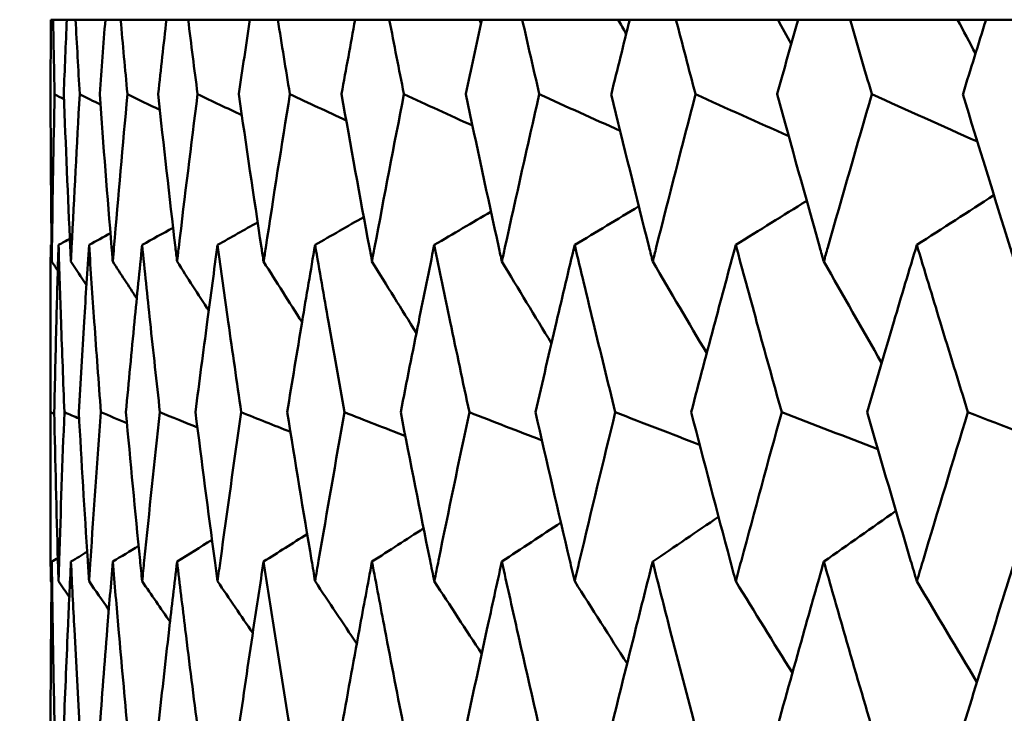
# Model space of a CAD drawing. Header units: millimetres. Extents: x 172 to 1631, y 500 to 2693.
# Tile 111 of 218: x 664.13 to 667.55, y 736.29 to 738.7. Entities that reach past the tile are written whole.
import ezdxf

# ---------------------------------------------------------------- set-up
doc = ezdxf.new("R2010")
doc.units = ezdxf.units.MM
doc.header["$LTSCALE"] = 10
doc.layers.add('Widoczne (ISO)', color=7, linetype='Continuous', lineweight=50)

msp = doc.modelspace()

# ---------------------------------------------------------------- linework, layer by layer
at = {"layer": 'Widoczne (ISO)'}
for p, q in [((664.2436, 738.6986), (664.2358, 738.6986)), ((664.2436, 738.6986), (664.2911, 738.6986)), ((664.3215, 738.6986), (664.2911, 738.6986)), ((664.3215, 738.6986), (664.4251, 738.6986)), ((664.478, 738.6986), (664.4251, 738.6986)), ((664.478, 738.6986), (664.6373, 738.6986)), ((664.7125, 738.6986), (664.6373, 738.6986)), ((664.7125, 738.6986), (664.9268, 738.6986)), ((665.024, 738.6986), (664.9268, 738.6986)), ((665.024, 738.6986), (665.2925, 738.6986)), ((665.4113, 738.6986), (665.2925, 738.6986)), ((665.4113, 738.6986), (665.7229, 738.6986)), ((665.7229, 738.6986), (665.733, 738.6986)), ((665.8729, 738.6986), (665.733, 738.6986)), ((665.8729, 738.6986), (666.2065, 738.6986)), ((666.2065, 738.6986), (666.2464, 738.6986)), ((666.407, 738.6986), (666.2464, 738.6986)), ((666.407, 738.6986), (666.7613, 738.6986)), ((666.7613, 738.6986), (666.8309, 738.6986)), ((667.0114, 738.6986), (666.8309, 738.6986)), ((667.0114, 738.6986), (667.385, 738.6986)), ((667.385, 738.6986), (667.484, 738.6986)), ((667.6838, 738.6986), (667.484, 738.6986)), ((664.2352, 737.916), (664.2382, 737.9176)), ((664.2343, 737.573), (664.2343, 737.094))]:
    msp.add_line(p, q, dxfattribs=at)
msp.add_circle((684.2343, 768.6986), 50, dxfattribs=at)
for points, knots in [([(664.2358, 738.6986), (664.2352, 738.6127), (664.2348, 738.5268), (664.2345, 738.4404), (664.2345, 738.4399), (664.2345, 738.4393)], [0, 0, 0, 0, 0.02969567, 0.02969567, 0.02988021, 0.02988021, 0.02988021, 0.02988021]), ([(664.2487, 738.4393), (664.2487, 738.4399), (664.2487, 738.4404), (664.2468, 738.5268), (664.2451, 738.6127), (664.2436, 738.6986)], [0.02951568, 0.02951568, 0.02951568, 0.02951568, 0.02969929, 0.02969929, 0.05939589, 0.05939589, 0.05939589, 0.05939589]), ([(664.2911, 738.6986), (664.2874, 738.6127), (664.2839, 738.5268), (664.2805, 738.4404), (664.2805, 738.4399), (664.2805, 738.4393)], [0, 0, 0, 0, 0.02969567, 0.02969567, 0.02988021, 0.02988021, 0.02988021, 0.02988021]), ([(664.336, 738.4393), (664.3359, 738.4399), (664.3359, 738.4404), (664.3309, 738.5268), (664.3261, 738.6127), (664.3215, 738.6986)], [0.02951568, 0.02951568, 0.02951568, 0.02951568, 0.02969929, 0.02969929, 0.05939589, 0.05939589, 0.05939589, 0.05939589]), ([(664.4251, 738.6986), (664.4183, 738.6127), (664.4117, 738.5268), (664.4053, 738.4404), (664.4052, 738.4399), (664.4052, 738.4393)], [0, 0, 0, 0, 0.02969567, 0.02969567, 0.02988021, 0.02988021, 0.02988021, 0.02988021]), ([(664.5017, 738.4393), (664.5017, 738.4399), (664.5016, 738.4404), (664.4935, 738.5268), (664.4857, 738.6127), (664.478, 738.6986)], [0.02951568, 0.02951568, 0.02951568, 0.02951568, 0.02969929, 0.02969929, 0.05939589, 0.05939589, 0.05939589, 0.05939589]), ([(664.6373, 738.6986), (664.6275, 738.6127), (664.6178, 738.5268), (664.6083, 738.4404), (664.6082, 738.4399), (664.6082, 738.4393)], [0, 0, 0, 0, 0.02969567, 0.02969567, 0.02988021, 0.02988021, 0.02988021, 0.02988021]), ([(664.7453, 738.4393), (664.7453, 738.4399), (664.7452, 738.4404), (664.7341, 738.5268), (664.7232, 738.6127), (664.7125, 738.6986)], [0.02951568, 0.02951568, 0.02951568, 0.02951568, 0.02969929, 0.02969929, 0.05939589, 0.05939589, 0.05939589, 0.05939589]), ([(664.9268, 738.6986), (664.914, 738.6127), (664.9013, 738.5268), (664.8887, 738.4404), (664.8887, 738.4399), (664.8886, 738.4393)], [0, 0, 0, 0, 0.02969567, 0.02969567, 0.02988021, 0.02988021, 0.02988021, 0.02988021]), ([(665.0659, 738.4393), (665.0658, 738.4399), (665.0657, 738.4404), (665.0516, 738.5268), (665.0377, 738.6127), (665.024, 738.6986)], [0.02951568, 0.02951568, 0.02951568, 0.02951568, 0.02969929, 0.02969929, 0.05939589, 0.05939589, 0.05939589, 0.05939589]), ([(665.2925, 738.6986), (665.2767, 738.6127), (665.2611, 738.5268), (665.2455, 738.4404), (665.2454, 738.4399), (665.2453, 738.4393)], [0, 0, 0, 0, 0.02969567, 0.02969567, 0.02988021, 0.02988021, 0.02988021, 0.02988021]), ([(665.4621, 738.4393), (665.4619, 738.4399), (665.4618, 738.4404), (665.4448, 738.5268), (665.428, 738.6127), (665.4113, 738.6986)], [0.02951568, 0.02951568, 0.02951568, 0.02951568, 0.02969929, 0.02969929, 0.05939589, 0.05939589, 0.05939589, 0.05939589]), ([(665.733, 738.6986), (665.7143, 738.6127), (665.6957, 738.5268), (665.6773, 738.4404), (665.6772, 738.4399), (665.6771, 738.4393)], [0, 0, 0, 0, 0.02969567, 0.02969567, 0.02988021, 0.02988021, 0.02988021, 0.02988021]), ([(665.9323, 738.4393), (665.9322, 738.4399), (665.9321, 738.4404), (665.9121, 738.5268), (665.8925, 738.6127), (665.8729, 738.6986)], [0.02951568, 0.02951568, 0.02951568, 0.02951568, 0.02969929, 0.02969929, 0.05939589, 0.05939589, 0.05939589, 0.05939589]), ([(666.2464, 738.6986), (666.2249, 738.6127), (666.2036, 738.5268), (666.1823, 738.4404), (666.1821, 738.4399), (666.182, 738.4393)], [0, 0, 0, 0, 0.02969567, 0.02969567, 0.02988021, 0.02988021, 0.02988021, 0.02988021]), ([(666.4748, 738.4393), (666.4747, 738.4399), (666.4745, 738.4404), (666.4518, 738.5268), (666.4293, 738.6127), (666.407, 738.6986)], [0.02951568, 0.02951568, 0.02951568, 0.02951568, 0.02969929, 0.02969929, 0.05939589, 0.05939589, 0.05939589, 0.05939589]), ([(666.8309, 738.6986), (666.8066, 738.6127), (666.7826, 738.5268), (666.7585, 738.4404), (666.7583, 738.4399), (666.7582, 738.4393)], [0, 0, 0, 0, 0.02969567, 0.02969567, 0.02988021, 0.02988021, 0.02988021, 0.02988021]), ([(667.0874, 738.4393), (667.0873, 738.4399), (667.0871, 738.4404), (667.0616, 738.5268), (667.0365, 738.6127), (667.0114, 738.6986)], [0.02951568, 0.02951568, 0.02951568, 0.02951568, 0.02969929, 0.02969929, 0.05939589, 0.05939589, 0.05939589, 0.05939589]), ([(667.484, 738.6986), (667.4572, 738.6127), (667.4304, 738.5268), (667.4037, 738.4404), (667.4035, 738.4399), (667.4034, 738.4393)], [0, 0, 0, 0, 0.02969567, 0.02969567, 0.02988021, 0.02988021, 0.02988021, 0.02988021]), ([(664.2345, 738.4393), (664.235, 738.262), (664.2363, 738.0847), (664.2385, 737.891), (664.2387, 737.8746), (664.2389, 737.8583)], [0.0297954, 0.0297954, 0.0297954, 0.0297954, 0.09092493, 0.09092493, 0.09655955, 0.09655955, 0.09655955, 0.09655955]), ([(664.2389, 737.8583), (664.2391, 737.8745), (664.2393, 737.8908), (664.2419, 738.0845), (664.2449, 738.2619), (664.2487, 738.4393)], [0.0853813, 0.0853813, 0.0853813, 0.0853813, 0.09097809, 0.09097809, 0.15214536, 0.15214536, 0.15214536, 0.15214536]), ([(664.2805, 738.4393), (664.2873, 738.262), (664.2949, 738.0847), (664.304, 737.891), (664.3047, 737.8746), (664.3055, 737.8583)], [0.0297954, 0.0297954, 0.0297954, 0.0297954, 0.09092493, 0.09092493, 0.09655955, 0.09655955, 0.09655955, 0.09655955]), ([(664.3055, 737.8583), (664.3063, 737.8745), (664.3071, 737.8908), (664.3165, 738.0845), (664.3258, 738.2619), (664.336, 738.4393)], [0.0853813, 0.0853813, 0.0853813, 0.0853813, 0.09097809, 0.09097809, 0.15214536, 0.15214536, 0.15214536, 0.15214536]), ([(664.4052, 738.4393), (664.4183, 738.262), (664.4321, 738.0847), (664.4481, 737.891), (664.4494, 737.8746), (664.4508, 737.8583)], [0.0297954, 0.0297954, 0.0297954, 0.0297954, 0.09092493, 0.09092493, 0.09655955, 0.09655955, 0.09655955, 0.09655955]), ([(664.4508, 737.8583), (664.4521, 737.8745), (664.4535, 737.8908), (664.4697, 738.0845), (664.4853, 738.2619), (664.5017, 738.4393)], [0.0853813, 0.0853813, 0.0853813, 0.0853813, 0.09097809, 0.09097809, 0.15214536, 0.15214536, 0.15214536, 0.15214536]), ([(664.6082, 738.4393), (664.6275, 738.262), (664.6475, 738.0847), (664.6702, 737.891), (664.6722, 737.8746), (664.6741, 737.8583)], [0.0297954, 0.0297954, 0.0297954, 0.0297954, 0.09092493, 0.09092493, 0.09655955, 0.09655955, 0.09655955, 0.09655955]), ([(664.6741, 737.8583), (664.676, 737.8745), (664.6779, 737.8908), (664.7009, 738.0845), (664.7228, 738.2619), (664.7453, 738.4393)], [0.0853813, 0.0853813, 0.0853813, 0.0853813, 0.09097809, 0.09097809, 0.15214536, 0.15214536, 0.15214536, 0.15214536]), ([(664.8886, 738.4393), (664.914, 738.262), (664.9402, 738.0847), (664.9696, 737.891), (664.9721, 737.8746), (664.9746, 737.8583)], [0.0297954, 0.0297954, 0.0297954, 0.0297954, 0.09092493, 0.09092493, 0.09655955, 0.09655955, 0.09655955, 0.09655955]), ([(664.9746, 737.8583), (664.9771, 737.8745), (664.9796, 737.8908), (665.0093, 738.0845), (665.0372, 738.2619), (665.0659, 738.4393)], [0.0853813, 0.0853813, 0.0853813, 0.0853813, 0.09097809, 0.09097809, 0.15214536, 0.15214536, 0.15214536, 0.15214536]), ([(665.2453, 738.4393), (665.2769, 738.262), (665.3091, 738.0847), (665.3451, 737.891), (665.3481, 737.8746), (665.3511, 737.8583)], [0.0297954, 0.0297954, 0.0297954, 0.0297954, 0.09092493, 0.09092493, 0.09655955, 0.09655955, 0.09655955, 0.09655955]), ([(665.3511, 737.8583), (665.3542, 737.8745), (665.3572, 737.8908), (665.3935, 738.0845), (665.4274, 738.2619), (665.4621, 738.4393)], [0.0853813, 0.0853813, 0.0853813, 0.0853813, 0.09097809, 0.09097809, 0.15214536, 0.15214536, 0.15214536, 0.15214536]), ([(665.6771, 738.4393), (665.7145, 738.262), (665.7526, 738.0847), (665.795, 737.891), (665.7986, 737.8746), (665.8022, 737.8583)], [0.0297954, 0.0297954, 0.0297954, 0.0297954, 0.09092493, 0.09092493, 0.09655955, 0.09655955, 0.09655955, 0.09655955]), ([(665.8022, 737.8583), (665.8058, 737.8745), (665.8093, 737.8908), (665.852, 738.0845), (665.8918, 738.2619), (665.9323, 738.4393)], [0.0853813, 0.0853813, 0.0853813, 0.0853813, 0.09097809, 0.09097809, 0.15214536, 0.15214536, 0.15214536, 0.15214536]), ([(666.182, 738.4393), (666.2252, 738.262), (666.2691, 738.0847), (666.3178, 737.891), (666.3219, 737.8746), (666.326, 737.8583)], [0.0297954, 0.0297954, 0.0297954, 0.0297954, 0.09092493, 0.09092493, 0.09655955, 0.09655955, 0.09655955, 0.09655955]), ([(666.326, 737.8583), (666.3301, 737.8745), (666.3342, 737.8908), (666.3831, 738.0845), (666.4286, 738.2619), (666.4748, 738.4393)], [0.0853813, 0.0853813, 0.0853813, 0.0853813, 0.09097809, 0.09097809, 0.15214536, 0.15214536, 0.15214536, 0.15214536]), ([(666.7582, 738.4393), (666.807, 738.262), (666.8565, 738.0847), (666.9112, 737.891), (666.9158, 737.8746), (666.9205, 737.8583)], [0.0297954, 0.0297954, 0.0297954, 0.0297954, 0.09092493, 0.09092493, 0.09655955, 0.09655955, 0.09655955, 0.09655955]), ([(666.9205, 737.8583), (666.9251, 737.8745), (666.9297, 737.8908), (666.9847, 738.0845), (667.0357, 738.2619), (667.0874, 738.4393)], [0.0853813, 0.0853813, 0.0853813, 0.0853813, 0.09097809, 0.09097809, 0.15214536, 0.15214536, 0.15214536, 0.15214536]), ([(667.4034, 738.4393), (667.4576, 738.262), (667.5124, 738.0847), (667.573, 737.891), (667.5781, 737.8746), (667.5833, 737.8583)], [0.0297954, 0.0297954, 0.0297954, 0.0297954, 0.09092493, 0.09092493, 0.09655955, 0.09655955, 0.09655955, 0.09655955]), ([(664.2347, 737.3347), (664.2343, 737.4395), (664.2342, 737.5444), (664.2344, 737.7382), (664.2347, 737.8271), (664.2352, 737.916)], [0.02528165, 0.02528165, 0.02528165, 0.02528165, 0.06150593, 0.06150593, 0.09223152, 0.09223152, 0.09223152, 0.09223152]), ([(664.2624, 737.916), (664.2597, 737.8271), (664.2572, 737.7382), (664.2522, 737.5444), (664.2497, 737.4396), (664.2475, 737.3347)], [0.03078053, 0.03078053, 0.03078053, 0.03078053, 0.06149921, 0.06149921, 0.09773041, 0.09773041, 0.09773041, 0.09773041]), ([(664.2827, 737.3347), (664.2786, 737.4395), (664.2747, 737.5444), (664.268, 737.7382), (664.2651, 737.8271), (664.2624, 737.916)], [0.02528165, 0.02528165, 0.02528165, 0.02528165, 0.06150593, 0.06150593, 0.09223152, 0.09223152, 0.09223152, 0.09223152]), ([(664.3683, 737.916), (664.3625, 737.8271), (664.3568, 737.7382), (664.3448, 737.5444), (664.3386, 737.4396), (664.3327, 737.3347)], [0.03078053, 0.03078053, 0.03078053, 0.03078053, 0.06149921, 0.06149921, 0.09773041, 0.09773041, 0.09773041, 0.09773041]), ([(664.4095, 737.3347), (664.4016, 737.4395), (664.3939, 737.5444), (664.3803, 737.7382), (664.3742, 737.8271), (664.3683, 737.916)], [0.02528165, 0.02528165, 0.02528165, 0.02528165, 0.06150593, 0.06150593, 0.09223152, 0.09223152, 0.09223152, 0.09223152]), ([(664.5527, 737.916), (664.5437, 737.8271), (664.5348, 737.7382), (664.516, 737.5444), (664.5061, 737.4396), (664.4964, 737.3347)], [0.03078053, 0.03078053, 0.03078053, 0.03078053, 0.06149921, 0.06149921, 0.09773041, 0.09773041, 0.09773041, 0.09773041]), ([(664.6145, 737.3347), (664.6029, 737.4395), (664.5915, 737.5444), (664.571, 737.7382), (664.5618, 737.8271), (664.5527, 737.916)], [0.02528165, 0.02528165, 0.02528165, 0.02528165, 0.06150593, 0.06150593, 0.09223152, 0.09223152, 0.09223152, 0.09223152]), ([(664.8148, 737.916), (664.8026, 737.8271), (664.7907, 737.7382), (664.765, 737.5444), (664.7514, 737.4396), (664.738, 737.3347)], [0.03078053, 0.03078053, 0.03078053, 0.03078053, 0.06149921, 0.06149921, 0.09773041, 0.09773041, 0.09773041, 0.09773041]), ([(664.8969, 737.3347), (664.8816, 737.4395), (664.8666, 737.5444), (664.8393, 737.7382), (664.8269, 737.8271), (664.8148, 737.916)], [0.02528165, 0.02528165, 0.02528165, 0.02528165, 0.06150593, 0.06150593, 0.09223152, 0.09223152, 0.09223152, 0.09223152]), ([(665.1535, 737.916), (665.1382, 737.8271), (665.1232, 737.7382), (665.0908, 737.5444), (665.0736, 737.4396), (665.0566, 737.3347)], [0.03078053, 0.03078053, 0.03078053, 0.03078053, 0.06149921, 0.06149921, 0.09773041, 0.09773041, 0.09773041, 0.09773041]), ([(665.2556, 737.3347), (665.2367, 737.4395), (665.2181, 737.5444), (665.1841, 737.7382), (665.1687, 737.8271), (665.1535, 737.916)], [0.02528165, 0.02528165, 0.02528165, 0.02528165, 0.06150593, 0.06150593, 0.09223152, 0.09223152, 0.09223152, 0.09223152]), ([(665.5675, 737.916), (665.5492, 737.8271), (665.5312, 737.7382), (665.4922, 737.5444), (665.4714, 737.4396), (665.4508, 737.3347)], [0.03078053, 0.03078053, 0.03078053, 0.03078053, 0.06149921, 0.06149921, 0.09773041, 0.09773041, 0.09773041, 0.09773041]), ([(665.6893, 737.3347), (665.6668, 737.4395), (665.6447, 737.5444), (665.6041, 737.7382), (665.5857, 737.8271), (665.5675, 737.916)], [0.02528165, 0.02528165, 0.02528165, 0.02528165, 0.06150593, 0.06150593, 0.09223152, 0.09223152, 0.09223152, 0.09223152]), ([(666.0551, 737.916), (666.0339, 737.8271), (666.0129, 737.7382), (665.9675, 737.5444), (665.9432, 737.4396), (665.9192, 737.3347)], [0.03078053, 0.03078053, 0.03078053, 0.03078053, 0.06149921, 0.06149921, 0.09773041, 0.09773041, 0.09773041, 0.09773041]), ([(666.1961, 737.3347), (666.1702, 737.4395), (666.1446, 737.5444), (666.0977, 737.7382), (666.0763, 737.8271), (666.0551, 737.916)], [0.02528165, 0.02528165, 0.02528165, 0.02528165, 0.06150593, 0.06150593, 0.09223152, 0.09223152, 0.09223152, 0.09223152]), ([(666.6145, 737.916), (666.5905, 737.8271), (666.5666, 737.7382), (666.515, 737.5444), (666.4873, 737.4396), (666.4598, 737.3347)], [0.03078053, 0.03078053, 0.03078053, 0.03078053, 0.06149921, 0.06149921, 0.09773041, 0.09773041, 0.09773041, 0.09773041]), ([(666.7741, 737.3347), (666.7449, 737.4395), (666.7159, 737.5444), (666.6628, 737.7382), (666.6386, 737.8271), (666.6145, 737.916)], [0.02528165, 0.02528165, 0.02528165, 0.02528165, 0.06150593, 0.06150593, 0.09223152, 0.09223152, 0.09223152, 0.09223152]), ([(667.2435, 737.916), (667.2167, 737.8271), (667.19, 737.7382), (667.1323, 737.5444), (667.1014, 737.4396), (667.0706, 737.3347)], [0.03078053, 0.03078053, 0.03078053, 0.03078053, 0.06149921, 0.06149921, 0.09773041, 0.09773041, 0.09773041, 0.09773041]), ([(667.421, 737.3347), (667.3886, 737.4395), (667.3564, 737.5444), (667.2973, 737.7382), (667.2703, 737.8271), (667.2435, 737.916)], [0.02528165, 0.02528165, 0.02528165, 0.02528165, 0.06150593, 0.06150593, 0.09223152, 0.09223152, 0.09223152, 0.09223152]), ([(664.2352, 736.7473), (664.2351, 736.7715), (664.235, 736.7956), (664.2341, 736.9914), (664.2341, 737.1631), (664.2347, 737.3347)], [0.0806421, 0.0806421, 0.0806421, 0.0806421, 0.08897282, 0.08897282, 0.14811965, 0.14811965, 0.14811965, 0.14811965]), ([(664.2475, 737.3347), (664.2511, 737.1632), (664.2553, 736.9916), (664.2609, 736.7958), (664.2616, 736.7716), (664.2624, 736.7473)], [0.02983351, 0.02983351, 0.02983351, 0.02983351, 0.0889495, 0.0889495, 0.09731113, 0.09731113, 0.09731113, 0.09731113]), ([(664.2624, 736.7473), (664.2631, 736.7715), (664.2638, 736.7956), (664.2699, 736.9914), (664.276, 737.1631), (664.2827, 737.3347)], [0.0806421, 0.0806421, 0.0806421, 0.0806421, 0.08897282, 0.08897282, 0.14811965, 0.14811965, 0.14811965, 0.14811965]), ([(664.3327, 737.3347), (664.3423, 737.1632), (664.3526, 736.9916), (664.3652, 736.7958), (664.3668, 736.7716), (664.3683, 736.7473)], [0.02983351, 0.02983351, 0.02983351, 0.02983351, 0.0889495, 0.0889495, 0.09731113, 0.09731113, 0.09731113, 0.09731113]), ([(664.3683, 736.7473), (664.3699, 736.7715), (664.3715, 736.7956), (664.3845, 736.9914), (664.3967, 737.1631), (664.4095, 737.3347)], [0.0806421, 0.0806421, 0.0806421, 0.0806421, 0.08897282, 0.08897282, 0.14811965, 0.14811965, 0.14811965, 0.14811965]), ([(664.4964, 737.3347), (664.5121, 737.1632), (664.5284, 736.9916), (664.5479, 736.7958), (664.5503, 736.7716), (664.5527, 736.7473)], [0.02983351, 0.02983351, 0.02983351, 0.02983351, 0.0889495, 0.0889495, 0.09731113, 0.09731113, 0.09731113, 0.09731113]), ([(664.5527, 736.7473), (664.5552, 736.7715), (664.5576, 736.7956), (664.5775, 736.9914), (664.5956, 737.1631), (664.6145, 737.3347)], [0.0806421, 0.0806421, 0.0806421, 0.0806421, 0.08897282, 0.08897282, 0.14811965, 0.14811965, 0.14811965, 0.14811965]), ([(664.738, 737.3347), (664.7597, 737.1632), (664.782, 736.9916), (664.8082, 736.7958), (664.8115, 736.7716), (664.8148, 736.7473)], [0.02983351, 0.02983351, 0.02983351, 0.02983351, 0.0889495, 0.0889495, 0.09731113, 0.09731113, 0.09731113, 0.09731113]), ([(664.8148, 736.7473), (664.818, 736.7715), (664.8213, 736.7956), (664.848, 736.9914), (664.8721, 737.1631), (664.8969, 737.3347)], [0.0806421, 0.0806421, 0.0806421, 0.0806421, 0.08897282, 0.08897282, 0.14811965, 0.14811965, 0.14811965, 0.14811965]), ([(665.0566, 737.3347), (665.0841, 737.1632), (665.1123, 736.9916), (665.1453, 736.7958), (665.1494, 736.7716), (665.1535, 736.7473)], [0.02983351, 0.02983351, 0.02983351, 0.02983351, 0.0889495, 0.0889495, 0.09731113, 0.09731113, 0.09731113, 0.09731113]), ([(665.1535, 736.7473), (665.1576, 736.7715), (665.1617, 736.7956), (665.1951, 736.9914), (665.225, 737.1631), (665.2556, 737.3347)], [0.0806421, 0.0806421, 0.0806421, 0.0806421, 0.08897282, 0.08897282, 0.14811965, 0.14811965, 0.14811965, 0.14811965]), ([(665.4508, 737.3347), (665.4841, 737.1632), (665.5181, 736.9916), (665.5576, 736.7958), (665.5625, 736.7716), (665.5675, 736.7473)], [0.02983351, 0.02983351, 0.02983351, 0.02983351, 0.0889495, 0.0889495, 0.09731113, 0.09731113, 0.09731113, 0.09731113]), ([(665.5675, 736.7473), (665.5724, 736.7715), (665.5773, 736.7956), (665.6172, 736.9914), (665.6529, 737.1631), (665.6893, 737.3347)], [0.0806421, 0.0806421, 0.0806421, 0.0806421, 0.08897282, 0.08897282, 0.14811965, 0.14811965, 0.14811965, 0.14811965]), ([(665.9192, 737.3347), (665.9581, 737.1632), (665.9978, 736.9916), (666.0437, 736.7958), (666.0494, 736.7716), (666.0551, 736.7473)], [0.02983351, 0.02983351, 0.02983351, 0.02983351, 0.0889495, 0.0889495, 0.09731113, 0.09731113, 0.09731113, 0.09731113]), ([(666.0551, 736.7473), (666.0608, 736.7715), (666.0665, 736.7956), (666.1129, 736.9914), (666.1542, 737.1631), (666.1961, 737.3347)], [0.0806421, 0.0806421, 0.0806421, 0.0806421, 0.08897282, 0.08897282, 0.14811965, 0.14811965, 0.14811965, 0.14811965]), ([(666.4598, 737.3347), (666.5043, 737.1632), (666.5494, 736.9916), (666.6016, 736.7958), (666.608, 736.7716), (666.6145, 736.7473)], [0.02983351, 0.02983351, 0.02983351, 0.02983351, 0.0889495, 0.0889495, 0.09731113, 0.09731113, 0.09731113, 0.09731113]), ([(666.6145, 736.7473), (666.621, 736.7715), (666.6275, 736.7956), (666.6801, 736.9914), (666.7268, 737.1631), (666.7741, 737.3347)], [0.0806421, 0.0806421, 0.0806421, 0.0806421, 0.08897282, 0.08897282, 0.14811965, 0.14811965, 0.14811965, 0.14811965]), ([(667.0706, 737.3347), (667.1204, 737.1632), (667.1708, 736.9916), (667.229, 736.7958), (667.2362, 736.7716), (667.2435, 736.7473)], [0.02983351, 0.02983351, 0.02983351, 0.02983351, 0.0889495, 0.0889495, 0.09731113, 0.09731113, 0.09731113, 0.09731113]), ([(667.2435, 736.7473), (667.2507, 736.7715), (667.2579, 736.7956), (667.3165, 736.9914), (667.3685, 737.1631), (667.421, 737.3347)], [0.0806421, 0.0806421, 0.0806421, 0.0806421, 0.08897282, 0.08897282, 0.14811965, 0.14811965, 0.14811965, 0.14811965]), ([(664.2389, 736.8156), (664.238, 736.7372), (664.2371, 736.6587), (664.2355, 736.4629), (664.2348, 736.3455), (664.2345, 736.2282)], [0.03448054, 0.03448054, 0.03448054, 0.03448054, 0.06157222, 0.06157222, 0.10209717, 0.10209717, 0.10209717, 0.10209717]), ([(664.249, 736.2282), (664.2464, 736.3455), (664.2442, 736.4629), (664.241, 736.6587), (664.2399, 736.7372), (664.2389, 736.8156)], [0.02104899, 0.02104899, 0.02104899, 0.02104899, 0.0615671, 0.0615671, 0.08866561, 0.08866561, 0.08866561, 0.08866561]), ([(664.3055, 736.8156), (664.3018, 736.7372), (664.2981, 736.6587), (664.2895, 736.4629), (664.2846, 736.3455), (664.2801, 736.2282)], [0.03448054, 0.03448054, 0.03448054, 0.03448054, 0.06157222, 0.06157222, 0.10209717, 0.10209717, 0.10209717, 0.10209717]), ([(664.3366, 736.2282), (664.3298, 736.3455), (664.3234, 736.4629), (664.3132, 736.6587), (664.3093, 736.7372), (664.3055, 736.8156)], [0.02104899, 0.02104899, 0.02104899, 0.02104899, 0.0615671, 0.0615671, 0.08866561, 0.08866561, 0.08866561, 0.08866561]), ([(664.4508, 736.8156), (664.4442, 736.7372), (664.4378, 736.6587), (664.4222, 736.4629), (664.4131, 736.3455), (664.4044, 736.2282)], [0.03448054, 0.03448054, 0.03448054, 0.03448054, 0.06157222, 0.06157222, 0.10209717, 0.10209717, 0.10209717, 0.10209717]), ([(664.5027, 736.2282), (664.4918, 736.3455), (664.4812, 736.4629), (664.4641, 736.6587), (664.4573, 736.7372), (664.4508, 736.8156)], [0.02104899, 0.02104899, 0.02104899, 0.02104899, 0.0615671, 0.0615671, 0.08866561, 0.08866561, 0.08866561, 0.08866561]), ([(664.6741, 736.8156), (664.6648, 736.7372), (664.6556, 736.6587), (664.633, 736.4629), (664.6199, 736.3455), (664.607, 736.2282)], [0.03448054, 0.03448054, 0.03448054, 0.03448054, 0.06157222, 0.06157222, 0.10209717, 0.10209717, 0.10209717, 0.10209717]), ([(664.7467, 736.2282), (664.7316, 736.3455), (664.7169, 736.4629), (664.6929, 736.6587), (664.6834, 736.7372), (664.6741, 736.8156)], [0.02104899, 0.02104899, 0.02104899, 0.02104899, 0.0615671, 0.0615671, 0.08866561, 0.08866561, 0.08866561, 0.08866561]), ([(664.9746, 736.8156), (664.9626, 736.7372), (664.9506, 736.6587), (664.9213, 736.4629), (664.904, 736.3455), (664.8871, 736.2282)], [0.03448054, 0.03448054, 0.03448054, 0.03448054, 0.06157222, 0.06157222, 0.10209717, 0.10209717, 0.10209717, 0.10209717]), ([(665.0676, 736.2282), (665.0485, 736.3455), (665.0297, 736.4629), (664.9989, 736.6587), (664.9867, 736.7372), (664.9746, 736.8156)], [0.02104899, 0.02104899, 0.02104899, 0.02104899, 0.0615671, 0.0615671, 0.08866561, 0.08866561, 0.08866561, 0.08866561]), ([(665.3511, 736.8156), (665.3364, 736.7372), (665.3218, 736.6587), (665.2857, 736.4629), (665.2644, 736.3455), (665.2435, 736.2282)], [0.03448054, 0.03448054, 0.03448054, 0.03448054, 0.06157222, 0.06157222, 0.10209717, 0.10209717, 0.10209717, 0.10209717]), ([(665.4641, 736.2282), (665.441, 736.3455), (665.4183, 736.4629), (665.3808, 736.6587), (665.3659, 736.7372), (665.3511, 736.8156)], [0.02104899, 0.02104899, 0.02104899, 0.02104899, 0.0615671, 0.0615671, 0.08866561, 0.08866561, 0.08866561, 0.08866561]), ([(665.8022, 736.8156), (665.7848, 736.7372), (665.7676, 736.6587), (665.725, 736.4629), (665.6997, 736.3455), (665.6748, 736.2282)], [0.03448054, 0.03448054, 0.03448054, 0.03448054, 0.06157222, 0.06157222, 0.10209717, 0.10209717, 0.10209717, 0.10209717]), ([(665.9347, 736.2282), (665.9078, 736.3455), (665.8811, 736.4629), (665.8371, 736.6587), (665.8196, 736.7372), (665.8022, 736.8156)], [0.02104899, 0.02104899, 0.02104899, 0.02104899, 0.0615671, 0.0615671, 0.08866561, 0.08866561, 0.08866561, 0.08866561]), ([(666.326, 736.8156), (666.3061, 736.7372), (666.2863, 736.6587), (666.2373, 736.4629), (666.2082, 736.3455), (666.1794, 736.2282)], [0.03448054, 0.03448054, 0.03448054, 0.03448054, 0.06157222, 0.06157222, 0.10209717, 0.10209717, 0.10209717, 0.10209717]), ([(666.4776, 736.2282), (666.4468, 736.3455), (666.4163, 736.4629), (666.366, 736.6587), (666.3459, 736.7372), (666.326, 736.8156)], [0.02104899, 0.02104899, 0.02104899, 0.02104899, 0.0615671, 0.0615671, 0.08866561, 0.08866561, 0.08866561, 0.08866561]), ([(666.9205, 736.8156), (666.8981, 736.7372), (666.8758, 736.6587), (666.8206, 736.4629), (666.7878, 736.3455), (666.7553, 736.2282)], [0.03448054, 0.03448054, 0.03448054, 0.03448054, 0.06157222, 0.06157222, 0.10209717, 0.10209717, 0.10209717, 0.10209717]), ([(667.0905, 736.2282), (667.0561, 736.3455), (667.0219, 736.4629), (666.9654, 736.6587), (666.9429, 736.7372), (666.9205, 736.8156)], [0.02104899, 0.02104899, 0.02104899, 0.02104899, 0.0615671, 0.0615671, 0.08866561, 0.08866561, 0.08866561, 0.08866561]), ([(667.5833, 736.8156), (667.5585, 736.7372), (667.5338, 736.6587), (667.4726, 736.4629), (667.4362, 736.3455), (667.4001, 736.2282)], [0.03448054, 0.03448054, 0.03448054, 0.03448054, 0.06157222, 0.06157222, 0.10209717, 0.10209717, 0.10209717, 0.10209717])]:
    msp.add_open_spline(points, degree=3, knots=knots, dxfattribs=at)
for points in [[(665.7229, 738.6986), (665.7254, 738.6944), (665.7278, 738.6902), (665.7302, 738.686)], [(666.2065, 738.6986), (666.2157, 738.6823), (666.225, 738.6659), (666.2342, 738.6496)], [(666.7613, 738.6986), (666.7766, 738.6706), (666.7919, 738.6426), (666.8072, 738.6146)], [(667.385, 738.6986), (667.4057, 738.6593), (667.4265, 738.62), (667.4472, 738.5807)], [(664.2811, 738.4228), (664.2703, 738.4283), (664.2595, 738.4338), (664.2487, 738.4393)], [(664.4078, 738.4037), (664.3839, 738.4156), (664.3599, 738.4275), (664.336, 738.4393)], [(664.6141, 738.3852), (664.5766, 738.4032), (664.5392, 738.4213), (664.5017, 738.4393)], [(664.899, 738.3669), (664.8478, 738.391), (664.7966, 738.4152), (664.7453, 738.4393)], [(665.2615, 738.3487), (665.1963, 738.3789), (665.1311, 738.4091), (665.0659, 738.4393)], [(665.7001, 738.3306), (665.6207, 738.3669), (665.5414, 738.4031), (665.4621, 738.4393)], [(666.2131, 738.3124), (666.1195, 738.3547), (666.0259, 738.397), (665.9323, 738.4393)], [(666.7984, 738.2939), (666.6905, 738.3423), (666.5827, 738.3908), (666.4748, 738.4393)], [(667.4538, 738.2749), (667.3317, 738.3297), (667.2095, 738.3845), (667.0874, 738.4393)], [(667.2435, 737.916), (667.3328, 737.9736), (667.4221, 738.0312), (667.5114, 738.0887)], [(666.6145, 737.916), (666.6967, 737.9671), (666.7788, 738.0182), (666.861, 738.0692)], [(665.5675, 737.916), (665.6331, 737.9545), (665.6987, 737.9931), (665.7644, 738.0315)], [(666.0551, 737.916), (666.1294, 737.9608), (666.2036, 738.0055), (666.2779, 738.0502)], [(664.8148, 737.916), (664.8612, 737.9422), (664.9076, 737.9684), (664.954, 737.9945)], [(665.1535, 737.916), (665.2098, 737.9484), (665.2661, 737.9807), (665.3225, 738.013)], [(664.3683, 737.916), (664.3931, 737.9297), (664.4179, 737.9433), (664.4427, 737.957)], [(664.5527, 737.916), (664.5886, 737.936), (664.6245, 737.9559), (664.6603, 737.9759)], [(664.2624, 737.916), (664.2755, 737.9232), (664.2887, 737.9304), (664.3018, 737.9376)], [(664.2389, 737.8583), (664.2459, 737.8477), (664.2528, 737.8371), (664.2597, 737.8266)], [(664.3055, 737.8583), (664.3234, 737.8309), (664.3413, 737.8035), (664.3593, 737.7761)], [(664.4508, 737.8583), (664.4785, 737.8155), (664.5063, 737.7727), (664.5341, 737.73)], [(664.6741, 737.8583), (664.7107, 737.8013), (664.7473, 737.7443), (664.7839, 737.6873)], [(664.9746, 737.8583), (665.019, 737.788), (665.0635, 737.7177), (665.108, 737.6475)], [(665.3511, 737.8583), (665.4024, 737.7754), (665.4539, 737.6926), (665.5054, 737.6098)], [(665.8022, 737.8583), (665.8595, 737.7634), (665.9169, 737.6687), (665.9745, 737.574)], [(666.326, 737.8583), (666.3884, 737.7519), (666.451, 737.6457), (666.5138, 737.5396)], [(666.9205, 737.8583), (666.9871, 737.7408), (667.054, 737.6234), (667.1211, 737.5062)], [(664.2476, 737.329), (664.2433, 737.3309), (664.239, 737.3328), (664.2347, 737.3347)], [(664.3339, 737.3127), (664.3169, 737.3201), (664.2998, 737.3274), (664.2827, 737.3347)], [(664.4999, 737.297), (664.4697, 737.3096), (664.4396, 737.3221), (664.4095, 737.3347)], [(664.7447, 737.2817), (664.7013, 737.2994), (664.6579, 737.317), (664.6145, 737.3347)], [(665.0675, 737.2667), (665.0106, 737.2893), (664.9538, 737.312), (664.8969, 737.3347)], [(665.467, 737.2517), (665.3965, 737.2794), (665.3261, 737.307), (665.2556, 737.3347)], [(665.9415, 737.2368), (665.8574, 737.2694), (665.7733, 737.302), (665.6893, 737.3347)], [(666.4892, 737.2217), (666.3915, 737.2594), (666.2938, 737.297), (666.1961, 737.3347)], [(667.108, 737.2064), (666.9967, 737.2492), (666.8854, 737.2919), (666.7741, 737.3347)], [(667.7954, 737.1908), (667.6706, 737.2388), (667.5458, 737.2867), (667.421, 737.3347)], [(666.9205, 736.8156), (667.0039, 736.8745), (667.0874, 736.9333), (667.1709, 736.9921)], [(666.326, 736.8156), (666.4023, 736.8676), (666.4786, 736.9196), (666.5549, 736.9716)], [(665.3511, 736.8156), (665.4109, 736.8542), (665.4706, 736.8928), (665.5303, 736.9314)], [(665.8022, 736.8156), (665.8706, 736.8609), (665.9389, 736.9062), (666.0073, 736.9514)], [(664.6741, 736.8156), (664.7145, 736.8409), (664.755, 736.8661), (664.7955, 736.8914)], [(664.9746, 736.8156), (665.025, 736.8476), (665.0754, 736.8795), (665.1259, 736.9115)], [(664.4508, 736.8156), (664.4807, 736.8341), (664.5105, 736.8525), (664.5404, 736.8709)], [(664.2389, 736.8156), (664.2459, 736.8199), (664.253, 736.8242), (664.26, 736.8285)], [(664.3055, 736.8156), (664.3243, 736.8271), (664.343, 736.8386), (664.3617, 736.85)], [(664.2352, 736.7473), (664.2362, 736.7459), (664.2371, 736.7446), (664.2381, 736.7432)], [(664.2624, 736.7473), (664.2748, 736.7294), (664.2873, 736.7115), (664.2998, 736.6937)], [(664.3683, 736.7473), (664.3912, 736.7143), (664.4141, 736.6814), (664.437, 736.6484)], [(664.5527, 736.7473), (664.585, 736.7004), (664.6173, 736.6534), (664.6496, 736.6065)], [(664.8148, 736.7473), (664.8554, 736.6873), (664.8962, 736.6273), (664.937, 736.5674)], [(665.1535, 736.7473), (665.2016, 736.675), (665.2499, 736.6027), (665.2982, 736.5305)], [(665.5675, 736.7473), (665.6222, 736.6632), (665.6771, 736.5793), (665.7321, 736.4954)], [(666.0551, 736.7473), (666.1156, 736.652), (666.1763, 736.5567), (666.237, 736.4616)], [(666.6145, 736.7473), (666.6799, 736.641), (666.7454, 736.5348), (666.8111, 736.4288)], [(667.2435, 736.7473), (667.3129, 736.6303), (667.3824, 736.5135), (667.4522, 736.3968)]]:
    msp.add_open_spline(points, degree=3, dxfattribs=at)

doc.saveas('drawing.dxf')
